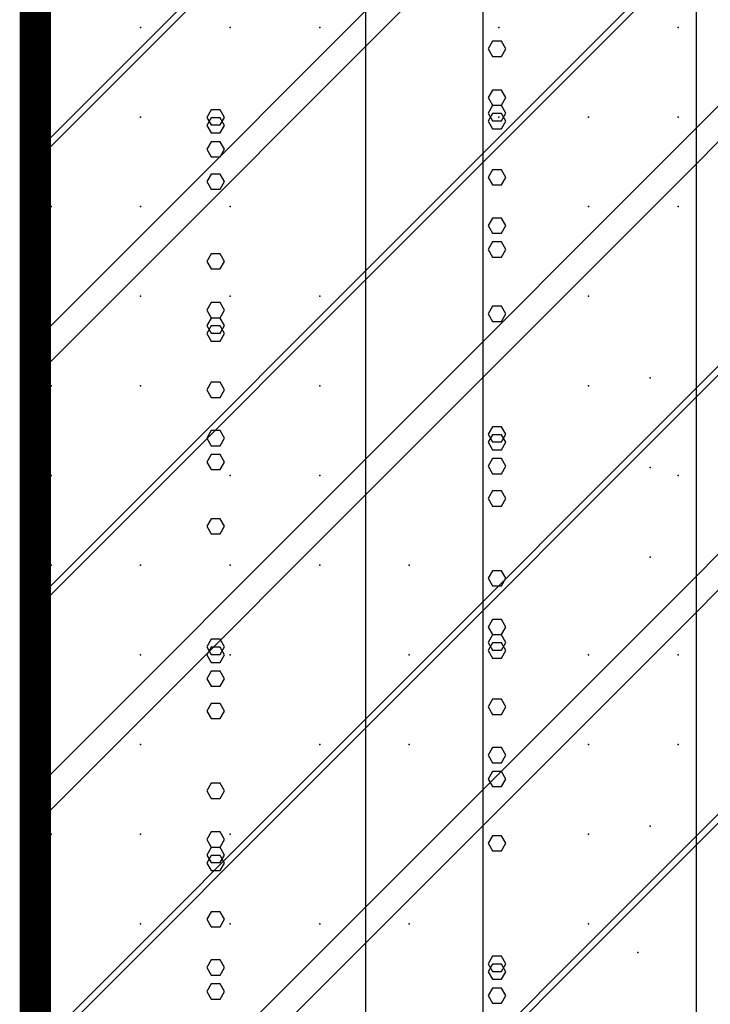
# Model space of a CAD drawing. Extents: x -2 to 113, y -136 to 16.
# Tile 64 of 256: x 49.73 to 52, y -110.76 to -107.53. Entities that reach past the tile are written whole.
import ezdxf

# ---------------------------------------------------------------- set-up
doc = ezdxf.new("R2010")
doc.units = 0
doc.header["$MEASUREMENT"] = 0
doc.linetypes.add('SOLID', pattern=[0])
doc.layers.get('0').update_dxf_attribs({"linetype": 'SOLID'})
for name, color, linetype in [('1', 7, 'SOLID'), ('10', 7, 'SOLID'), ('11', 7, 'SOLID'), ('12', 7, 'SOLID'), ('13', 7, 'SOLID'), ('14', 7, 'SOLID'), ('15', 7, 'SOLID'), ('16', 7, 'SOLID'), ('17', 7, 'SOLID'), ('18', 7, 'SOLID'), ('19', 7, 'SOLID'), ('2', 7, 'SOLID'), ('20', 7, 'SOLID'), ('21', 7, 'SOLID'), ('22', 7, 'SOLID'), ('23', 7, 'SOLID'), ('24', 7, 'SOLID'), ('25', 7, 'SOLID'), ('26', 7, 'SOLID'), ('27', 7, 'SOLID'), ('28', 7, 'SOLID'), ('29', 7, 'SOLID'), ('3', 7, 'SOLID'), ('30', 7, 'SOLID'), ('31', 7, 'SOLID'), ('32', 7, 'SOLID'), ('33', 7, 'SOLID'), ('34', 7, 'SOLID'), ('35', 7, 'SOLID'), ('36', 7, 'SOLID'), ('37', 7, 'SOLID'), ('38', 7, 'SOLID'), ('39', 7, 'SOLID'), ('4', 7, 'SOLID'), ('40', 7, 'SOLID'), ('41', 7, 'SOLID'), ('42', 7, 'SOLID'), ('43', 7, 'SOLID'), ('44', 7, 'SOLID'), ('45', 7, 'SOLID'), ('46', 7, 'SOLID'), ('47', 7, 'SOLID'), ('48', 7, 'SOLID'), ('49', 7, 'SOLID'), ('5', 7, 'SOLID'), ('50', 7, 'SOLID'), ('51', 7, 'SOLID'), ('52', 7, 'SOLID'), ('53', 7, 'SOLID'), ('54', 7, 'SOLID'), ('55', 7, 'SOLID'), ('56', 7, 'SOLID'), ('57', 7, 'SOLID'), ('58', 7, 'SOLID'), ('59', 7, 'SOLID'), ('6', 7, 'SOLID'), ('60', 7, 'SOLID'), ('61', 7, 'SOLID'), ('62', 7, 'SOLID'), ('63', 7, 'SOLID'), ('64', 7, 'SOLID'), ('65', 7, 'SOLID'), ('66', 7, 'SOLID'), ('67', 7, 'SOLID'), ('68', 7, 'SOLID'), ('7', 7, 'SOLID'), ('8', 7, 'SOLID'), ('9', 7, 'SOLID')]:
    doc.layers.add(name, color=color, linetype=linetype)

msp = doc.modelspace()

# ---------------------------------------------------------------- linework, layer by layer
at = {"color": 7, "linetype": 'SOLID', "const_width": 0.1029}
msp.add_lwpolyline([(49.7825, -13.1385), (49.7825, -125.6385)], dxfattribs=at)
at = {"layer": '1', "color": 7, "linetype": 'SOLID', "const_width": 0.1029}
msp.add_lwpolyline([(49.7825, -13.1385), (49.7825, -125.6385)], dxfattribs=at)
at = {"layer": '10', "color": 7, "linetype": 'SOLID', "const_width": 0.1029}
msp.add_lwpolyline([(49.7825, -13.1385), (49.7825, -125.6385)], dxfattribs=at)
at = {"layer": '10', "color": 7, "linetype": 'SOLID'}
for points in [[(50.8681, -125.6385), (50.8681, -90.6385)], [(51.9536, -125.6385), (51.9536, -90.6385)], [(51.3272, -107.6209), (51.3127, -107.596), (51.2838, -107.596), (51.2693, -107.6209), (51.2838, -107.6458), (51.3127, -107.6458), (51.3272, -107.6209)], [(50.4037, -108.318), (50.3892, -108.2931), (50.3603, -108.2931), (50.3458, -108.318), (50.3603, -108.3429), (50.3892, -108.3429), (50.4037, -108.318)], [(51.3272, -109.3578), (51.3127, -109.3329), (51.2838, -109.3329), (51.2693, -109.3578), (51.2838, -109.3827), (51.3127, -109.3827), (51.3272, -109.3578)], [(50.4037, -110.0549), (50.3892, -110.03), (50.3603, -110.03), (50.3458, -110.0549), (50.3603, -110.0798), (50.3892, -110.0798), (50.4037, -110.0549)]]:
    msp.add_lwpolyline(points, dxfattribs=at)
at = {"layer": '11', "color": 7, "linetype": 'SOLID', "const_width": 0.1029}
msp.add_lwpolyline([(49.7825, -13.1385), (49.7825, -125.6385)], dxfattribs=at)
at = {"layer": '12', "color": 7, "linetype": 'SOLID', "const_width": 0.1029}
msp.add_lwpolyline([(49.7825, -13.1385), (49.7825, -125.6385)], dxfattribs=at)
at = {"layer": '12', "color": 7, "linetype": 'SOLID'}
for points in [[(50.8681, -125.6385), (50.8681, -74.1385)], [(51.9536, -125.6385), (51.9536, -74.1385)], [(51.3272, -108.4901), (51.3127, -108.4652), (51.2838, -108.4652), (51.2693, -108.4901), (51.2838, -108.515), (51.3127, -108.515), (51.3272, -108.4901)], [(50.4037, -109.1871), (50.3892, -109.1622), (50.3603, -109.1622), (50.3458, -109.1871), (50.3603, -109.212), (50.3892, -109.212), (50.4037, -109.1871)], [(51.3272, -110.227), (51.3127, -110.2021), (51.2838, -110.2021), (51.2693, -110.227), (51.2838, -110.2519), (51.3127, -110.2519), (51.3272, -110.227)]]:
    msp.add_lwpolyline(points, dxfattribs=at)
at = {"layer": '13', "color": 7, "linetype": 'SOLID', "const_width": 0.1029}
msp.add_lwpolyline([(49.7825, -13.1385), (49.7825, -125.6385)], dxfattribs=at)
at = {"layer": '14', "color": 7, "linetype": 'SOLID', "const_width": 0.1029}
msp.add_lwpolyline([(49.7825, -13.1385), (49.7825, -125.6385)], dxfattribs=at)
at = {"layer": '14', "color": 7, "linetype": 'SOLID'}
for points in [[(50.8681, -125.6385), (50.8681, -74.1385)], [(51.9536, -125.6385), (51.9536, -74.1385)], [(51.3272, -108.4901), (51.3127, -108.4652), (51.2838, -108.4652), (51.2693, -108.4901), (51.2838, -108.515), (51.3127, -108.515), (51.3272, -108.4901)], [(50.4037, -109.1871), (50.3892, -109.1622), (50.3603, -109.1622), (50.3458, -109.1871), (50.3603, -109.212), (50.3892, -109.212), (50.4037, -109.1871)], [(51.3272, -110.227), (51.3127, -110.2021), (51.2838, -110.2021), (51.2693, -110.227), (51.2838, -110.2519), (51.3127, -110.2519), (51.3272, -110.227)]]:
    msp.add_lwpolyline(points, dxfattribs=at)
at = {"layer": '15', "color": 7, "linetype": 'SOLID', "const_width": 0.1029}
msp.add_lwpolyline([(49.7825, -13.1385), (49.7825, -125.6385)], dxfattribs=at)
at = {"layer": '16', "color": 7, "linetype": 'SOLID', "const_width": 0.1029}
msp.add_lwpolyline([(49.7825, -13.1385), (49.7825, -125.6385)], dxfattribs=at)
at = {"layer": '16', "color": 7, "linetype": 'SOLID'}
for points in [[(50.8681, -125.6385), (50.8681, -68.6385)], [(51.9536, -125.6385), (51.9536, -68.6385)], [(51.3272, -108.2008), (51.3127, -108.1759), (51.2838, -108.1759), (51.2693, -108.2008), (51.2838, -108.2257), (51.3127, -108.2257), (51.3272, -108.2008)], [(50.4037, -108.8979), (50.3892, -108.873), (50.3603, -108.873), (50.3458, -108.8979), (50.3603, -108.9228), (50.3892, -108.9228), (50.4037, -108.8979)], [(51.3272, -109.9377), (51.3127, -109.9128), (51.2838, -109.9128), (51.2693, -109.9377), (51.2838, -109.9626), (51.3127, -109.9626), (51.3272, -109.9377)], [(50.4037, -110.6348), (50.3892, -110.6099), (50.3603, -110.6099), (50.3458, -110.6348), (50.3603, -110.6597), (50.3892, -110.6597), (50.4037, -110.6348)]]:
    msp.add_lwpolyline(points, dxfattribs=at)
at = {"layer": '17', "color": 7, "linetype": 'SOLID', "const_width": 0.1029}
msp.add_lwpolyline([(49.7825, -13.1385), (49.7825, -125.6385)], dxfattribs=at)
at = {"layer": '18', "color": 7, "linetype": 'SOLID', "const_width": 0.1029}
msp.add_lwpolyline([(49.7825, -13.1385), (49.7825, -125.6385)], dxfattribs=at)
at = {"layer": '18', "color": 7, "linetype": 'SOLID'}
for points in [[(50.8681, -125.6385), (50.8681, -55.6385)], [(51.9536, -125.6385), (51.9536, -55.6385)], [(50.4037, -108.0563), (50.3892, -108.0314), (50.3603, -108.0314), (50.3458, -108.0563), (50.3603, -108.0812), (50.3892, -108.0812), (50.4037, -108.0563)], [(51.3272, -109.0961), (51.3127, -109.0712), (51.2838, -109.0712), (51.2693, -109.0961), (51.2838, -109.121), (51.3127, -109.121), (51.3272, -109.0961)], [(50.4037, -109.7932), (50.3892, -109.7683), (50.3603, -109.7683), (50.3458, -109.7932), (50.3603, -109.8181), (50.3892, -109.8181), (50.4037, -109.7932)]]:
    msp.add_lwpolyline(points, dxfattribs=at)
at = {"layer": '19', "color": 7, "linetype": 'SOLID', "const_width": 0.1029}
msp.add_lwpolyline([(49.7825, -13.1385), (49.7825, -125.6385)], dxfattribs=at)
at = {"layer": '2', "color": 7, "linetype": 'SOLID', "const_width": 0.1029}
msp.add_lwpolyline([(49.7825, -13.1385), (49.7825, -125.6385)], dxfattribs=at)
at = {"layer": '2', "color": 7, "linetype": 'SOLID'}
for points in [[(50.8681, -125.6385), (50.8681, -64.1385)], [(51.9536, -125.6385), (51.9536, -64.1385)], [(50.4037, -107.8717), (50.3892, -107.8468), (50.3603, -107.8468), (50.3458, -107.8717), (50.3603, -107.8966), (50.3892, -107.8966), (50.4037, -107.8717)], [(51.3272, -108.9116), (51.3127, -108.8867), (51.2838, -108.8867), (51.2693, -108.9116), (51.2838, -108.9364), (51.3127, -108.9364), (51.3272, -108.9116)], [(50.4037, -109.6086), (50.3892, -109.5837), (50.3603, -109.5837), (50.3458, -109.6086), (50.3603, -109.6335), (50.3892, -109.6335), (50.4037, -109.6086)], [(51.3272, -110.6485), (51.3127, -110.6236), (51.2838, -110.6236), (51.2693, -110.6485), (51.2838, -110.6734), (51.3127, -110.6734), (51.3272, -110.6485)]]:
    msp.add_lwpolyline(points, dxfattribs=at)
at = {"layer": '20', "color": 7, "linetype": 'SOLID', "const_width": 0.1029}
msp.add_lwpolyline([(49.7825, -13.1385), (49.7825, -125.6385)], dxfattribs=at)
at = {"layer": '20', "color": 7, "linetype": 'SOLID'}
for points in [[(50.8681, -125.6385), (50.8681, -89.1385)], [(51.9536, -125.6385), (51.9536, -89.1385)], [(51.3272, -107.8578), (51.3127, -107.8329), (51.2838, -107.8329), (51.2693, -107.8578), (51.2838, -107.8827), (51.3127, -107.8827), (51.3272, -107.8578)], [(50.4037, -108.5549), (50.3892, -108.53), (50.3603, -108.53), (50.3458, -108.5549), (50.3603, -108.5798), (50.3892, -108.5798), (50.4037, -108.5549)], [(51.3272, -109.5947), (51.3127, -109.5698), (51.2838, -109.5698), (51.2693, -109.5947), (51.2838, -109.6196), (51.3127, -109.6196), (51.3272, -109.5947)], [(50.4037, -110.2918), (50.3892, -110.2669), (50.3603, -110.2669), (50.3458, -110.2918), (50.3603, -110.3167), (50.3892, -110.3167), (50.4037, -110.2918)]]:
    msp.add_lwpolyline(points, dxfattribs=at)
at = {"layer": '21', "color": 7, "linetype": 'SOLID', "const_width": 0.1029}
msp.add_lwpolyline([(49.7825, -13.1385), (49.7825, -125.6385)], dxfattribs=at)
at = {"layer": '22', "color": 7, "linetype": 'SOLID', "const_width": 0.1029}
msp.add_lwpolyline([(49.7825, -13.1385), (49.7825, -125.6385)], dxfattribs=at)
at = {"layer": '22', "color": 7, "linetype": 'SOLID'}
for points in [[(50.8681, -125.6385), (50.8681, -45.6385)], [(51.9536, -125.6385), (51.9536, -45.6385)], [(51.3272, -107.7807), (51.3127, -107.7558), (51.2838, -107.7558), (51.2693, -107.7807), (51.2838, -107.8056), (51.3127, -107.8056), (51.3272, -107.7807)], [(50.4037, -108.4778), (50.3892, -108.4529), (50.3603, -108.4529), (50.3458, -108.4778), (50.3603, -108.5027), (50.3892, -108.5027), (50.4037, -108.4778)], [(51.3272, -109.5176), (51.3127, -109.4927), (51.2838, -109.4927), (51.2693, -109.5176), (51.2838, -109.5425), (51.3127, -109.5425), (51.3272, -109.5176)], [(50.4037, -110.2147), (50.3892, -110.1898), (50.3603, -110.1898), (50.3458, -110.2147), (50.3603, -110.2396), (50.3892, -110.2396), (50.4037, -110.2147)]]:
    msp.add_lwpolyline(points, dxfattribs=at)
at = {"layer": '23', "color": 7, "linetype": 'SOLID', "const_width": 0.1029}
msp.add_lwpolyline([(49.7825, -13.1385), (49.7825, -125.6385)], dxfattribs=at)
at = {"layer": '24', "color": 7, "linetype": 'SOLID', "const_width": 0.1029}
msp.add_lwpolyline([(49.7825, -13.1385), (49.7825, -125.6385)], dxfattribs=at)
at = {"layer": '24', "color": 7, "linetype": 'SOLID'}
for points in [[(50.8681, -125.6385), (50.8681, -60.6385)], [(51.9536, -125.6385), (51.9536, -60.6385)], [(50.4037, -107.8456), (50.3892, -107.8207), (50.3603, -107.8207), (50.3458, -107.8456), (50.3603, -107.8704), (50.3892, -107.8704), (50.4037, -107.8456)], [(51.3272, -108.8854), (51.3127, -108.8605), (51.2838, -108.8605), (51.2693, -108.8854), (51.2838, -108.9103), (51.3127, -108.9103), (51.3272, -108.8854)], [(50.4037, -109.5825), (50.3892, -109.5576), (50.3603, -109.5576), (50.3458, -109.5825), (50.3603, -109.6074), (50.3892, -109.6074), (50.4037, -109.5825)], [(51.3272, -110.6223), (51.3127, -110.5974), (51.2838, -110.5974), (51.2693, -110.6223), (51.2838, -110.6472), (51.3127, -110.6472), (51.3272, -110.6223)]]:
    msp.add_lwpolyline(points, dxfattribs=at)
at = {"layer": '25', "color": 7, "linetype": 'SOLID', "const_width": 0.1029}
msp.add_lwpolyline([(49.7825, -13.1385), (49.7825, -125.6385)], dxfattribs=at)
at = {"layer": '26', "color": 7, "linetype": 'SOLID', "const_width": 0.1029}
msp.add_lwpolyline([(49.7825, -13.1385), (49.7825, -125.6385)], dxfattribs=at)
at = {"layer": '27', "color": 7, "linetype": 'SOLID', "const_width": 0.1029}
msp.add_lwpolyline([(49.7825, -13.1385), (49.7825, -125.6385)], dxfattribs=at)
at = {"layer": '27', "color": 7, "linetype": 'SOLID'}
msp.add_lwpolyline([(51.2531, -125.6385), (51.2531, -55.6385)], dxfattribs=at)
at = {"layer": '27', "color": 7}
for p in [(50.7163, -107.5503), (50.1281, -107.8444), (51.8928, -108.1385), (50.1281, -108.7267), (51.5987, -108.7267), (50.7163, -109.0209), (51.8011, -109.2882), (49.8339, -109.315), (50.4222, -109.6091), (51.0104, -109.9032), (50.1281, -110.1973), (51.5987, -110.4915)]:
    msp.add_point(p, dxfattribs=at)
at = {"layer": '28', "color": 7, "linetype": 'SOLID', "const_width": 0.1029}
msp.add_lwpolyline([(49.7825, -13.1385), (49.7825, -125.6385)], dxfattribs=at)
at = {"layer": '29', "color": 7, "linetype": 'SOLID', "const_width": 0.1029}
msp.add_lwpolyline([(49.7825, -13.1385), (49.7825, -125.6385)], dxfattribs=at)
at = {"layer": '3', "color": 7, "linetype": 'SOLID', "const_width": 0.1029}
msp.add_lwpolyline([(49.7825, -13.1385), (49.7825, -125.6385)], dxfattribs=at)
at = {"layer": '30', "color": 7, "linetype": 'SOLID', "const_width": 0.1029}
msp.add_lwpolyline([(49.7825, -13.1385), (49.7825, -125.6385)], dxfattribs=at)
at = {"layer": '30', "color": 7, "linetype": 'SOLID'}
for points in [[(50.8681, -125.6385), (50.8681, -85.6385)], [(51.9536, -125.6385), (51.9536, -85.6385)], [(49.7825, -108.5797), (54.1942, -104.1679)], [(49.7825, -110.0503), (54.1942, -105.6385)], [(49.7825, -111.5209), (54.1942, -107.1091)], [(51.3272, -107.8317), (51.3127, -107.8068), (51.2838, -107.8068), (51.2693, -107.8317), (51.2838, -107.8566), (51.3127, -107.8566), (51.3272, -107.8317)], [(50.4037, -108.5287), (50.3892, -108.5038), (50.3603, -108.5038), (50.3458, -108.5287), (50.3603, -108.5536), (50.3892, -108.5536), (50.4037, -108.5287)], [(51.3272, -109.5686), (51.3127, -109.5437), (51.2838, -109.5437), (51.2693, -109.5686), (51.2838, -109.5935), (51.3127, -109.5935), (51.3272, -109.5686)], [(50.4037, -110.2657), (50.3892, -110.2408), (50.3603, -110.2408), (50.3458, -110.2657), (50.3603, -110.2905), (50.3892, -110.2905), (50.4037, -110.2657)]]:
    msp.add_lwpolyline(points, dxfattribs=at)
at = {"layer": '30', "color": 7}
for p in [(50.7163, -107.5503), (50.1281, -107.8444), (51.8928, -108.1385), (50.1281, -108.7267), (51.5987, -108.7267), (50.7163, -109.0209), (51.8011, -109.2882), (49.8339, -109.315), (50.4222, -109.6091), (51.0104, -109.9032), (50.1281, -110.1973), (51.5987, -110.4915)]:
    msp.add_point(p, dxfattribs=at)
at = {"layer": '31', "color": 7, "linetype": 'SOLID', "const_width": 0.1029}
msp.add_lwpolyline([(49.7825, -13.1385), (49.7825, -125.6385)], dxfattribs=at)
at = {"layer": '31', "color": 7, "linetype": 'SOLID'}
for points in [[(49.7825, -107.9915), (54.1942, -103.5797)], [(49.7825, -109.462), (54.1942, -105.0503)], [(49.7825, -110.9326), (54.1942, -106.5209)], [(49.7825, -112.4032), (54.1942, -107.9915)]]:
    msp.add_lwpolyline(points, dxfattribs=at)
at = {"layer": '31', "color": 7}
for p in [(51.8928, -107.5503), (50.1281, -108.1385), (51.5987, -108.1385), (50.7163, -108.4326), (49.8339, -108.7267), (51.8011, -108.7), (50.4222, -109.0209), (51.0104, -109.315), (50.1281, -109.6091), (51.5987, -109.9032), (50.4222, -110.1973), (51.0104, -110.4915), (51.761, -110.585)]:
    msp.add_point(p, dxfattribs=at)
at = {"layer": '32', "color": 7, "linetype": 'SOLID', "const_width": 0.1029}
msp.add_lwpolyline([(49.7825, -13.1385), (49.7825, -125.6385)], dxfattribs=at)
at = {"layer": '32', "color": 7, "linetype": 'SOLID'}
for points in [[(49.7825, -107.9915), (54.1942, -103.5797)], [(49.7825, -109.462), (54.1942, -105.0503)], [(49.7825, -110.9326), (54.1942, -106.5209)], [(49.7825, -112.4032), (54.1942, -107.9915)]]:
    msp.add_lwpolyline(points, dxfattribs=at)
at = {"layer": '32', "color": 7}
for p in [(51.8928, -107.5503), (50.1281, -108.1385), (51.5987, -108.1385), (50.7163, -108.4326), (49.8339, -108.7267), (51.8011, -108.7), (50.4222, -109.0209), (51.0104, -109.315), (50.1281, -109.6091), (51.5987, -109.9032), (50.4222, -110.1973), (51.0104, -110.4915), (51.761, -110.585)]:
    msp.add_point(p, dxfattribs=at)
at = {"layer": '33', "color": 7, "linetype": 'SOLID', "const_width": 0.1029}
msp.add_lwpolyline([(49.7825, -13.1385), (49.7825, -125.6385)], dxfattribs=at)
at = {"layer": '33', "color": 7, "linetype": 'SOLID'}
for points in [[(49.7825, -107.9915), (54.1942, -103.5797)], [(49.7825, -109.462), (54.1942, -105.0503)], [(49.7825, -110.9326), (54.1942, -106.5209)], [(49.7825, -112.4032), (54.1942, -107.9915)]]:
    msp.add_lwpolyline(points, dxfattribs=at)
at = {"layer": '33', "color": 7}
for p in [(51.8928, -107.5503), (50.1281, -108.1385), (51.5987, -108.1385), (50.7163, -108.4326), (49.8339, -108.7267), (51.8011, -108.7), (50.4222, -109.0209), (51.0104, -109.315), (50.1281, -109.6091), (51.5987, -109.9032), (50.4222, -110.1973), (51.0104, -110.4915), (51.761, -110.585)]:
    msp.add_point(p, dxfattribs=at)
at = {"layer": '34', "color": 7, "linetype": 'SOLID', "const_width": 0.1029}
msp.add_lwpolyline([(49.7825, -13.1385), (49.7825, -125.6385)], dxfattribs=at)
at = {"layer": '34', "color": 7, "linetype": 'SOLID'}
for points in [[(49.7825, -107.9915), (54.1942, -103.5797)], [(49.7825, -109.462), (54.1942, -105.0503)], [(49.7825, -110.9326), (54.1942, -106.5209)], [(49.7825, -112.4032), (54.1942, -107.9915)]]:
    msp.add_lwpolyline(points, dxfattribs=at)
at = {"layer": '34', "color": 7}
for p in [(51.8928, -107.5503), (50.1281, -108.1385), (51.5987, -108.1385), (50.7163, -108.4326), (49.8339, -108.7267), (51.8011, -108.7), (50.4222, -109.0209), (51.0104, -109.315), (50.1281, -109.6091), (51.5987, -109.9032), (50.4222, -110.1973), (51.0104, -110.4915), (51.761, -110.585)]:
    msp.add_point(p, dxfattribs=at)
at = {"layer": '35', "color": 7, "linetype": 'SOLID', "const_width": 0.1029}
msp.add_lwpolyline([(49.7825, -13.1385), (49.7825, -125.6385)], dxfattribs=at)
at = {"layer": '35', "color": 7, "linetype": 'SOLID'}
for points in [[(49.7825, -107.9915), (54.1942, -103.5797)], [(49.7825, -109.462), (54.1942, -105.0503)], [(49.7825, -110.9326), (54.1942, -106.5209)], [(49.7825, -112.4032), (54.1942, -107.9915)]]:
    msp.add_lwpolyline(points, dxfattribs=at)
at = {"layer": '35', "color": 7}
for p in [(51.8928, -107.5503), (50.1281, -108.1385), (51.5987, -108.1385), (50.7163, -108.4326), (49.8339, -108.7267), (51.8011, -108.7), (50.4222, -109.0209), (51.0104, -109.315), (50.1281, -109.6091), (51.5987, -109.9032), (50.4222, -110.1973), (51.0104, -110.4915), (51.761, -110.585)]:
    msp.add_point(p, dxfattribs=at)
at = {"layer": '36', "color": 7, "linetype": 'SOLID', "const_width": 0.1029}
msp.add_lwpolyline([(49.7825, -13.1385), (49.7825, -125.6385)], dxfattribs=at)
at = {"layer": '36', "color": 7, "linetype": 'SOLID'}
for points in [[(49.7825, -107.9915), (54.1942, -103.5797)], [(49.7825, -109.462), (54.1942, -105.0503)], [(49.7825, -110.9326), (54.1942, -106.5209)], [(49.7825, -112.4032), (54.1942, -107.9915)]]:
    msp.add_lwpolyline(points, dxfattribs=at)
at = {"layer": '36', "color": 7}
for p in [(51.8928, -107.5503), (50.1281, -108.1385), (51.5987, -108.1385), (50.7163, -108.4326), (49.8339, -108.7267), (51.8011, -108.7), (50.4222, -109.0209), (51.0104, -109.315), (50.1281, -109.6091), (51.5987, -109.9032), (50.4222, -110.1973), (51.0104, -110.4915), (51.761, -110.585)]:
    msp.add_point(p, dxfattribs=at)
at = {"layer": '37', "color": 7, "linetype": 'SOLID', "const_width": 0.1029}
msp.add_lwpolyline([(49.7825, -13.1385), (49.7825, -125.6385)], dxfattribs=at)
at = {"layer": '37', "color": 7, "linetype": 'SOLID'}
for points in [[(49.7825, -107.9915), (54.1942, -103.5797)], [(49.7825, -109.462), (54.1942, -105.0503)], [(49.7825, -110.9326), (54.1942, -106.5209)], [(49.7825, -112.4032), (54.1942, -107.9915)]]:
    msp.add_lwpolyline(points, dxfattribs=at)
at = {"layer": '37', "color": 7}
for p in [(51.8928, -107.5503), (50.1281, -108.1385), (51.5987, -108.1385), (50.7163, -108.4326), (49.8339, -108.7267), (51.8011, -108.7), (50.4222, -109.0209), (51.0104, -109.315), (50.1281, -109.6091), (51.5987, -109.9032), (50.4222, -110.1973), (51.0104, -110.4915), (51.761, -110.585)]:
    msp.add_point(p, dxfattribs=at)
at = {"layer": '38', "color": 7, "linetype": 'SOLID', "const_width": 0.1029}
msp.add_lwpolyline([(49.7825, -13.1385), (49.7825, -125.6385)], dxfattribs=at)
at = {"layer": '39', "color": 7, "linetype": 'SOLID', "const_width": 0.1029}
msp.add_lwpolyline([(49.7825, -13.1385), (49.7825, -125.6385)], dxfattribs=at)
at = {"layer": '39', "color": 7, "linetype": 'SOLID'}
msp.add_lwpolyline([(51.2531, -125.6385), (51.2531, -50.6385)], dxfattribs=at)
at = {"layer": '39', "color": 7}
for p in [(50.4222, -107.5503), (51.5987, -107.8444), (49.8339, -108.1385), (50.7163, -108.4326), (50.1281, -108.7267), (51.8928, -109.0209), (50.1281, -109.6091), (51.5987, -109.6091), (50.7163, -109.9032), (51.8011, -110.1706), (49.8339, -110.1973), (50.4222, -110.4915)]:
    msp.add_point(p, dxfattribs=at)
at = {"layer": '4', "color": 7, "linetype": 'SOLID', "const_width": 0.1029}
msp.add_lwpolyline([(49.7825, -13.1385), (49.7825, -125.6385)], dxfattribs=at)
at = {"layer": '4', "color": 7, "linetype": 'SOLID'}
for points in [[(50.8681, -125.6385), (50.8681, -79.1385)], [(51.9536, -125.6385), (51.9536, -79.1385)], [(51.3272, -108.2793), (51.3127, -108.2544), (51.2838, -108.2544), (51.2693, -108.2793), (51.2838, -108.3042), (51.3127, -108.3042), (51.3272, -108.2793)], [(50.4037, -108.9764), (50.3892, -108.9515), (50.3603, -108.9515), (50.3458, -108.9764), (50.3603, -109.0013), (50.3892, -109.0013), (50.4037, -108.9764)], [(51.3272, -110.0162), (51.3127, -109.9913), (51.2838, -109.9913), (51.2693, -110.0162), (51.2838, -110.0411), (51.3127, -110.0411), (51.3272, -110.0162)], [(50.4037, -110.7133), (50.3892, -110.6884), (50.3603, -110.6884), (50.3458, -110.7133), (50.3603, -110.7382), (50.3892, -110.7382), (50.4037, -110.7133)]]:
    msp.add_lwpolyline(points, dxfattribs=at)
at = {"layer": '40', "color": 7, "linetype": 'SOLID', "const_width": 0.1029}
msp.add_lwpolyline([(49.7825, -13.1385), (49.7825, -125.6385)], dxfattribs=at)
at = {"layer": '41', "color": 7, "linetype": 'SOLID', "const_width": 0.1029}
msp.add_lwpolyline([(49.7825, -13.1385), (49.7825, -125.6385)], dxfattribs=at)
at = {"layer": '41', "color": 7, "linetype": 'SOLID'}
msp.add_lwpolyline([(51.2531, -125.6385), (51.2531, -45.6385)], dxfattribs=at)
at = {"layer": '41', "color": 7}
for p in [(50.7163, -107.5503), (51.3045, -107.8444), (51.8928, -108.1385), (50.4222, -108.4326), (51.5987, -108.7267), (49.8339, -109.0209), (50.7163, -109.315), (50.1281, -109.6091), (51.8928, -109.9032), (50.1281, -110.4915), (51.5987, -110.4915)]:
    msp.add_point(p, dxfattribs=at)
at = {"layer": '42', "color": 7, "linetype": 'SOLID', "const_width": 0.1029}
msp.add_lwpolyline([(49.7825, -13.1385), (49.7825, -125.6385)], dxfattribs=at)
at = {"layer": '43', "color": 7, "linetype": 'SOLID', "const_width": 0.1029}
msp.add_lwpolyline([(49.7825, -13.1385), (49.7825, -125.6385)], dxfattribs=at)
at = {"layer": '43', "color": 7, "linetype": 'SOLID'}
for points in [[(50.8681, -125.6385), (50.8681, -60.6385)], [(51.9536, -125.6385), (51.9536, -60.6385)], [(50.4037, -107.8456), (50.3892, -107.8207), (50.3603, -107.8207), (50.3458, -107.8456), (50.3603, -107.8704), (50.3892, -107.8704), (50.4037, -107.8456)], [(51.3272, -108.8854), (51.3127, -108.8605), (51.2838, -108.8605), (51.2693, -108.8854), (51.2838, -108.9103), (51.3127, -108.9103), (51.3272, -108.8854)], [(50.4037, -109.5825), (50.3892, -109.5576), (50.3603, -109.5576), (50.3458, -109.5825), (50.3603, -109.6074), (50.3892, -109.6074), (50.4037, -109.5825)], [(51.3272, -110.6223), (51.3127, -110.5974), (51.2838, -110.5974), (51.2693, -110.6223), (51.2838, -110.6472), (51.3127, -110.6472), (51.3272, -110.6223)]]:
    msp.add_lwpolyline(points, dxfattribs=at)
at = {"layer": '44', "color": 7, "linetype": 'SOLID', "const_width": 0.1029}
msp.add_lwpolyline([(49.7825, -13.1385), (49.7825, -125.6385)], dxfattribs=at)
at = {"layer": '45', "color": 7, "linetype": 'SOLID', "const_width": 0.1029}
msp.add_lwpolyline([(49.7825, -13.1385), (49.7825, -125.6385)], dxfattribs=at)
at = {"layer": '46', "color": 7, "linetype": 'SOLID', "const_width": 0.1029}
msp.add_lwpolyline([(49.7825, -13.1385), (49.7825, -125.6385)], dxfattribs=at)
at = {"layer": '47', "color": 7, "linetype": 'SOLID', "const_width": 0.1029}
msp.add_lwpolyline([(49.7825, -13.1385), (49.7825, -125.6385)], dxfattribs=at)
at = {"layer": '48', "color": 7, "linetype": 'SOLID', "const_width": 0.1029}
msp.add_lwpolyline([(49.7825, -13.1385), (49.7825, -125.6385)], dxfattribs=at)
at = {"layer": '49', "color": 7, "linetype": 'SOLID', "const_width": 0.1029}
msp.add_lwpolyline([(49.7825, -13.1385), (49.7825, -125.6385)], dxfattribs=at)
at = {"layer": '5', "color": 7, "linetype": 'SOLID', "const_width": 0.1029}
msp.add_lwpolyline([(49.7825, -13.1385), (49.7825, -125.6385)], dxfattribs=at)
at = {"layer": '50', "color": 7, "linetype": 'SOLID', "const_width": 0.1029}
msp.add_lwpolyline([(49.7825, -13.1385), (49.7825, -125.6385)], dxfattribs=at)
at = {"layer": '50', "color": 7, "linetype": 'SOLID'}
for points in [[(51.2531, -125.6385), (51.2531, -74.1385)], [(49.7825, -107.962), (54.1942, -103.5503)], [(49.7825, -108.6973), (54.1942, -104.2856)], [(49.7825, -109.4326), (54.1942, -105.0209)], [(49.7825, -110.1679), (54.1942, -105.7562)], [(49.7825, -110.9032), (54.1942, -106.4915)], [(49.7825, -111.6385), (54.1942, -107.2267)], [(49.7825, -112.3738), (54.1942, -107.962)]]:
    msp.add_lwpolyline(points, dxfattribs=at)
at = {"layer": '51', "color": 7, "linetype": 'SOLID', "const_width": 0.1029}
msp.add_lwpolyline([(49.7825, -13.1385), (49.7825, -125.6385)], dxfattribs=at)
at = {"layer": '52', "color": 7, "linetype": 'SOLID', "const_width": 0.1029}
msp.add_lwpolyline([(49.7825, -13.1385), (49.7825, -125.6385)], dxfattribs=at)
at = {"layer": '52', "color": 7, "linetype": 'SOLID'}
msp.add_lwpolyline([(51.2531, -125.6384), (51.2531, -95.6385), (51.2531, -80.6385)], dxfattribs=at)
at = {"layer": '52', "color": 7}
for p in [(51.3045, -107.5503), (51.8928, -107.8444), (50.4222, -108.1385), (51.5987, -108.4326), (49.8339, -108.7267), (50.7163, -109.0209), (50.1281, -109.315), (51.8928, -109.6091), (50.1281, -110.1973), (51.5987, -110.1973), (50.7163, -110.4915)]:
    msp.add_point(p, dxfattribs=at)
at = {"layer": '53', "color": 7, "linetype": 'SOLID', "const_width": 0.1029}
msp.add_lwpolyline([(49.7825, -13.1385), (49.7825, -125.6385)], dxfattribs=at)
at = {"layer": '54', "color": 7, "linetype": 'SOLID', "const_width": 0.1029}
msp.add_lwpolyline([(49.7825, -13.1385), (49.7825, -125.6385)], dxfattribs=at)
at = {"layer": '54', "color": 7, "linetype": 'SOLID'}
for points in [[(50.8681, -125.6385), (50.8681, -74.6385)], [(51.9536, -125.6385), (51.9536, -74.6385)], [(50.4037, -107.9502), (50.3892, -107.9253), (50.3603, -107.9253), (50.3458, -107.9502), (50.3603, -107.9751), (50.3892, -107.9751), (50.4037, -107.9502)], [(51.3272, -108.9901), (51.3127, -108.9652), (51.2838, -108.9652), (51.2693, -108.9901), (51.2838, -109.015), (51.3127, -109.015), (51.3272, -108.9901)], [(50.4037, -109.6871), (50.3892, -109.6622), (50.3603, -109.6622), (50.3458, -109.6871), (50.3603, -109.712), (50.3892, -109.712), (50.4037, -109.6871)], [(51.3272, -110.727), (51.3127, -110.7021), (51.2838, -110.7021), (51.2693, -110.727), (51.2838, -110.7519), (51.3127, -110.7519), (51.3272, -110.727)]]:
    msp.add_lwpolyline(points, dxfattribs=at)
at = {"layer": '55', "color": 7, "linetype": 'SOLID', "const_width": 0.1029}
msp.add_lwpolyline([(49.7825, -13.1385), (49.7825, -125.6385)], dxfattribs=at)
at = {"layer": '56', "color": 7, "linetype": 'SOLID', "const_width": 0.1029}
msp.add_lwpolyline([(49.7825, -13.1385), (49.7825, -125.6385)], dxfattribs=at)
at = {"layer": '57', "color": 7, "linetype": 'SOLID', "const_width": 0.1029}
msp.add_lwpolyline([(49.7825, -13.1385), (49.7825, -125.6385)], dxfattribs=at)
at = {"layer": '57', "color": 7, "linetype": 'SOLID'}
for points in [[(50.8681, -125.6385), (50.8681, -80.6385)], [(51.9536, -125.6385), (51.9536, -80.6385)], [(51.3272, -108.0424), (51.3127, -108.0175), (51.2838, -108.0175), (51.2693, -108.0424), (51.2838, -108.0673), (51.3127, -108.0673), (51.3272, -108.0424)], [(50.4037, -108.7395), (50.3892, -108.7146), (50.3603, -108.7146), (50.3458, -108.7395), (50.3603, -108.7644), (50.3892, -108.7644), (50.4037, -108.7395)], [(51.3272, -109.7793), (51.3127, -109.7544), (51.2838, -109.7544), (51.2693, -109.7793), (51.2838, -109.8042), (51.3127, -109.8042), (51.3272, -109.7793)], [(50.4037, -110.4764), (50.3892, -110.4515), (50.3603, -110.4515), (50.3458, -110.4764), (50.3603, -110.5013), (50.3892, -110.5013), (50.4037, -110.4764)]]:
    msp.add_lwpolyline(points, dxfattribs=at)
at = {"layer": '58', "color": 7, "linetype": 'SOLID', "const_width": 0.1029}
msp.add_lwpolyline([(49.7825, -13.1385), (49.7825, -125.6385)], dxfattribs=at)
at = {"layer": '59', "color": 7, "linetype": 'SOLID', "const_width": 0.1029}
msp.add_lwpolyline([(49.7825, -13.1385), (49.7825, -125.6385)], dxfattribs=at)
at = {"layer": '59', "color": 7, "linetype": 'SOLID'}
for points in [[(50.8681, -125.6385), (50.8681, -85.6385)], [(51.9536, -125.6385), (51.9536, -85.6385)], [(51.3272, -107.8317), (51.3127, -107.8068), (51.2838, -107.8068), (51.2693, -107.8317), (51.2838, -107.8566), (51.3127, -107.8566), (51.3272, -107.8317)], [(50.4037, -108.5287), (50.3892, -108.5038), (50.3603, -108.5038), (50.3458, -108.5287), (50.3603, -108.5536), (50.3892, -108.5536), (50.4037, -108.5287)], [(51.3272, -109.5686), (51.3127, -109.5437), (51.2838, -109.5437), (51.2693, -109.5686), (51.2838, -109.5935), (51.3127, -109.5935), (51.3272, -109.5686)], [(50.4037, -110.2657), (50.3892, -110.2408), (50.3603, -110.2408), (50.3458, -110.2657), (50.3603, -110.2905), (50.3892, -110.2905), (50.4037, -110.2657)]]:
    msp.add_lwpolyline(points, dxfattribs=at)
at = {"layer": '6', "color": 7, "linetype": 'SOLID', "const_width": 0.1029}
msp.add_lwpolyline([(49.7825, -13.1385), (49.7825, -125.6385)], dxfattribs=at)
at = {"layer": '6', "color": 7, "linetype": 'SOLID'}
msp.add_lwpolyline([(51.2531, -125.6384), (51.2531, -102.3052), (51.2531, -90.6385)], dxfattribs=at)
at = {"layer": '6', "color": 7}
for p in [(50.1281, -107.5503), (51.8928, -107.8444), (50.1281, -108.4326), (51.5987, -108.4326), (50.7163, -108.7267), (49.8339, -109.0209), (51.8011, -108.9941), (50.4222, -109.315), (51.0104, -109.6091), (50.1281, -109.9032), (51.5987, -110.1973), (50.4222, -110.4915)]:
    msp.add_point(p, dxfattribs=at)
at = {"layer": '60', "color": 7, "linetype": 'SOLID', "const_width": 0.1029}
msp.add_lwpolyline([(49.7825, -13.1385), (49.7825, -125.6385)], dxfattribs=at)
at = {"layer": '61', "color": 7, "linetype": 'SOLID', "const_width": 0.1029}
msp.add_lwpolyline([(49.7825, -13.1385), (49.7825, -125.6385)], dxfattribs=at)
at = {"layer": '61', "color": 7, "linetype": 'SOLID'}
for points in [[(50.8681, -125.6385), (50.8681, -85.6385)], [(51.9536, -125.6385), (51.9536, -85.6385)], [(51.3272, -107.8317), (51.3127, -107.8068), (51.2838, -107.8068), (51.2693, -107.8317), (51.2838, -107.8566), (51.3127, -107.8566), (51.3272, -107.8317)], [(50.4037, -108.5287), (50.3892, -108.5038), (50.3603, -108.5038), (50.3458, -108.5287), (50.3603, -108.5536), (50.3892, -108.5536), (50.4037, -108.5287)], [(51.3272, -109.5686), (51.3127, -109.5437), (51.2838, -109.5437), (51.2693, -109.5686), (51.2838, -109.5935), (51.3127, -109.5935), (51.3272, -109.5686)], [(50.4037, -110.2657), (50.3892, -110.2408), (50.3603, -110.2408), (50.3458, -110.2657), (50.3603, -110.2905), (50.3892, -110.2905), (50.4037, -110.2657)]]:
    msp.add_lwpolyline(points, dxfattribs=at)
at = {"layer": '62', "color": 7, "linetype": 'SOLID', "const_width": 0.1029}
msp.add_lwpolyline([(49.7825, -13.1385), (49.7825, -125.6385)], dxfattribs=at)
at = {"layer": '63', "color": 7, "linetype": 'SOLID', "const_width": 0.1029}
msp.add_lwpolyline([(49.7825, -13.1385), (49.7825, -125.6385)], dxfattribs=at)
at = {"layer": '63', "color": 7, "linetype": 'SOLID'}
for points in [[(50.8681, -125.6385), (50.8681, -85.6385)], [(51.9536, -125.6385), (51.9536, -85.6385)], [(51.3272, -107.8317), (51.3127, -107.8068), (51.2838, -107.8068), (51.2693, -107.8317), (51.2838, -107.8566), (51.3127, -107.8566), (51.3272, -107.8317)], [(50.4037, -108.5287), (50.3892, -108.5038), (50.3603, -108.5038), (50.3458, -108.5287), (50.3603, -108.5536), (50.3892, -108.5536), (50.4037, -108.5287)], [(51.3272, -109.5686), (51.3127, -109.5437), (51.2838, -109.5437), (51.2693, -109.5686), (51.2838, -109.5935), (51.3127, -109.5935), (51.3272, -109.5686)], [(50.4037, -110.2657), (50.3892, -110.2408), (50.3603, -110.2408), (50.3458, -110.2657), (50.3603, -110.2905), (50.3892, -110.2905), (50.4037, -110.2657)]]:
    msp.add_lwpolyline(points, dxfattribs=at)
at = {"layer": '64', "color": 7, "linetype": 'SOLID', "const_width": 0.1029}
msp.add_lwpolyline([(49.7825, -13.1385), (49.7825, -125.6385)], dxfattribs=at)
at = {"layer": '65', "color": 7, "linetype": 'SOLID', "const_width": 0.1029}
msp.add_lwpolyline([(49.7825, -13.1385), (49.7825, -125.6385)], dxfattribs=at)
at = {"layer": '65', "color": 7, "linetype": 'SOLID'}
for points in [[(50.8681, -125.6385), (50.8681, -79.1385)], [(51.9536, -125.6385), (51.9536, -79.1385)], [(51.3272, -108.2793), (51.3127, -108.2544), (51.2838, -108.2544), (51.2693, -108.2793), (51.2838, -108.3042), (51.3127, -108.3042), (51.3272, -108.2793)], [(50.4037, -108.9764), (50.3892, -108.9515), (50.3603, -108.9515), (50.3458, -108.9764), (50.3603, -109.0013), (50.3892, -109.0013), (50.4037, -108.9764)], [(51.3272, -110.0162), (51.3127, -109.9913), (51.2838, -109.9913), (51.2693, -110.0162), (51.2838, -110.0411), (51.3127, -110.0411), (51.3272, -110.0162)], [(50.4037, -110.7133), (50.3892, -110.6884), (50.3603, -110.6884), (50.3458, -110.7133), (50.3603, -110.7382), (50.3892, -110.7382), (50.4037, -110.7133)]]:
    msp.add_lwpolyline(points, dxfattribs=at)
at = {"layer": '66', "color": 7, "linetype": 'SOLID', "const_width": 0.1029}
msp.add_lwpolyline([(49.7825, -13.1385), (49.7825, -125.6385)], dxfattribs=at)
at = {"layer": '67', "color": 7, "linetype": 'SOLID', "const_width": 0.1029}
msp.add_lwpolyline([(49.7825, -13.1385), (49.7825, -125.6385)], dxfattribs=at)
at = {"layer": '67', "color": 7, "linetype": 'SOLID'}
for points in [[(50.8681, -125.6385), (50.8681, -79.1385)], [(51.9536, -125.6385), (51.9536, -79.1385)], [(51.3272, -108.2793), (51.3127, -108.2544), (51.2838, -108.2544), (51.2693, -108.2793), (51.2838, -108.3042), (51.3127, -108.3042), (51.3272, -108.2793)], [(50.4037, -108.9764), (50.3892, -108.9515), (50.3603, -108.9515), (50.3458, -108.9764), (50.3603, -109.0013), (50.3892, -109.0013), (50.4037, -108.9764)], [(51.3272, -110.0162), (51.3127, -109.9913), (51.2838, -109.9913), (51.2693, -110.0162), (51.2838, -110.0411), (51.3127, -110.0411), (51.3272, -110.0162)], [(50.4037, -110.7133), (50.3892, -110.6884), (50.3603, -110.6884), (50.3458, -110.7133), (50.3603, -110.7382), (50.3892, -110.7382), (50.4037, -110.7133)]]:
    msp.add_lwpolyline(points, dxfattribs=at)
at = {"layer": '68', "color": 7, "linetype": 'SOLID', "const_width": 0.1029}
msp.add_lwpolyline([(49.7825, -13.1385), (49.7825, -125.6385)], dxfattribs=at)
at = {"layer": '7', "color": 7, "linetype": 'SOLID', "const_width": 0.1029}
msp.add_lwpolyline([(49.7825, -13.1385), (49.7825, -125.6385)], dxfattribs=at)
at = {"layer": '8', "color": 7, "linetype": 'SOLID', "const_width": 0.1029}
msp.add_lwpolyline([(49.7825, -13.1385), (49.7825, -125.6385)], dxfattribs=at)
at = {"layer": '8', "color": 7, "linetype": 'SOLID'}
for points in [[(50.8681, -125.6385), (50.8681, -85.6385)], [(51.9536, -125.6385), (51.9536, -85.6385)], [(51.3272, -107.8317), (51.3127, -107.8068), (51.2838, -107.8068), (51.2693, -107.8317), (51.2838, -107.8566), (51.3127, -107.8566), (51.3272, -107.8317)], [(50.4037, -108.5287), (50.3892, -108.5038), (50.3603, -108.5038), (50.3458, -108.5287), (50.3603, -108.5536), (50.3892, -108.5536), (50.4037, -108.5287)], [(51.3272, -109.5686), (51.3127, -109.5437), (51.2838, -109.5437), (51.2693, -109.5686), (51.2838, -109.5935), (51.3127, -109.5935), (51.3272, -109.5686)], [(50.4037, -110.2657), (50.3892, -110.2408), (50.3603, -110.2408), (50.3458, -110.2657), (50.3603, -110.2905), (50.3892, -110.2905), (50.4037, -110.2657)]]:
    msp.add_lwpolyline(points, dxfattribs=at)
at = {"layer": '9', "color": 7, "linetype": 'SOLID', "const_width": 0.1029}
msp.add_lwpolyline([(49.7825, -13.1385), (49.7825, -125.6385)], dxfattribs=at)

doc.saveas('drawing.dxf')
